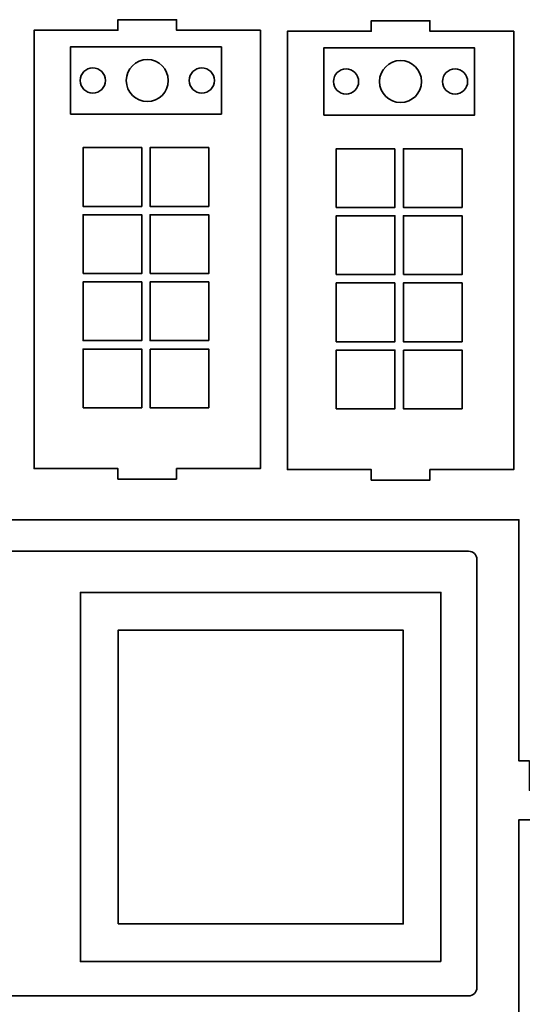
# Model space of a CAD drawing. Header units: centimetres. Extents: x -90 to 100, y -117 to 106.
# Tile 18 of 108: x -51 to -37, y -32 to -3. Entities that reach past the tile are written whole.
import ezdxf

# ---------------------------------------------------------------- set-up
doc = ezdxf.new("R2010")
doc.units = ezdxf.units.CM
doc.header["$MEASUREMENT"] = 0
doc.layers.add('Layer 1', color=7, linetype='Continuous')

msp = doc.modelspace()

# ---------------------------------------------------------------- linework, layer by layer
at = {"layer": 'Layer 1', "lineweight": 35}
for points, knots in [([(-46.66649, -16.52168), (-46.66649, -16.52168), (-46.66649, -16.22183), (-46.66649, -16.22183), (-46.66649, -16.22183), (-46.66649, -16.22183), (-44.26661, -16.22183), (-44.26661, -16.22183), (-44.26661, -16.22183), (-44.26661, -16.22183), (-44.26661, -3.68182), (-44.26661, -3.68182), (-44.26661, -3.68182), (-44.26661, -3.68182), (-46.66649, -3.68182), (-46.66649, -3.68182), (-46.66649, -3.68182), (-46.66649, -3.68182), (-46.66649, -3.38182), (-46.66649, -3.38182), (-46.66649, -3.38182), (-46.66649, -3.38182), (-48.34656, -3.38182), (-48.34656, -3.38182), (-48.34656, -3.38182), (-48.34656, -3.38182), (-48.34656, -3.68182), (-48.34656, -3.68182), (-48.34656, -3.68182), (-48.34656, -3.68182), (-50.74659, -3.68182), (-50.74659, -3.68182), (-50.74659, -3.68182), (-50.74659, -3.68182), (-50.74659, -16.22183), (-50.74659, -16.22183), (-50.74659, -16.22183), (-50.74659, -16.22183), (-48.34656, -16.22183), (-48.34656, -16.22183), (-48.34656, -16.22183), (-48.34656, -16.22183), (-48.34656, -16.52168), (-48.34656, -16.52168), (-48.34656, -16.52168), (-48.34656, -16.52168), (-46.66649, -16.52168), (-46.66649, -16.52168)], [0, 0, 0, 0, 0.07692308, 0.07692308, 0.07692308, 0.07692308, 0.15384615, 0.15384615, 0.15384615, 0.15384615, 0.23076923, 0.23076923, 0.23076923, 0.23076923, 0.30769231, 0.30769231, 0.30769231, 0.30769231, 0.38461538, 0.38461538, 0.38461538, 0.38461538, 0.46153846, 0.46153846, 0.46153846, 0.46153846, 0.53846154, 0.53846154, 0.53846154, 0.53846154, 0.61538462, 0.61538462, 0.61538462, 0.61538462, 0.69230769, 0.69230769, 0.69230769, 0.69230769, 0.76923077, 0.76923077, 0.76923077, 0.76923077, 0.84615385, 0.84615385, 0.84615385, 0.84615385, 1, 1, 1, 1]), ([(-41.09822, -16.55079), (-41.09822, -16.55079), (-41.09822, -16.25079), (-41.09822, -16.25079), (-41.09822, -16.25079), (-41.09822, -16.25079), (-43.49825, -16.25079), (-43.49825, -16.25079), (-43.49825, -16.25079), (-43.49825, -16.25079), (-43.49825, -3.71078), (-43.49825, -3.71078), (-43.49825, -3.71078), (-43.49825, -3.71078), (-41.09822, -3.71078), (-41.09822, -3.71078), (-41.09822, -3.71078), (-41.09822, -3.71078), (-41.09822, -3.41078), (-41.09822, -3.41078), (-41.09822, -3.41078), (-41.09822, -3.41078), (-39.41829, -3.41078), (-39.41829, -3.41078), (-39.41829, -3.41078), (-39.41829, -3.41078), (-39.41829, -3.71078), (-39.41829, -3.71078), (-39.41829, -3.71078), (-39.41829, -3.71078), (-37.01827, -3.71078), (-37.01827, -3.71078), (-37.01827, -3.71078), (-37.01827, -3.71078), (-37.01827, -16.25079), (-37.01827, -16.25079), (-37.01827, -16.25079), (-37.01827, -16.25079), (-39.41829, -16.25079), (-39.41829, -16.25079), (-39.41829, -16.25079), (-39.41829, -16.25079), (-39.41829, -16.55079), (-39.41829, -16.55079), (-39.41829, -16.55079), (-39.41829, -16.55079), (-41.09822, -16.55079), (-41.09822, -16.55079)], [0, 0, 0, 0, 0.07692308, 0.07692308, 0.07692308, 0.07692308, 0.15384615, 0.15384615, 0.15384615, 0.15384615, 0.23076923, 0.23076923, 0.23076923, 0.23076923, 0.30769231, 0.30769231, 0.30769231, 0.30769231, 0.38461538, 0.38461538, 0.38461538, 0.38461538, 0.46153846, 0.46153846, 0.46153846, 0.46153846, 0.53846154, 0.53846154, 0.53846154, 0.53846154, 0.61538462, 0.61538462, 0.61538462, 0.61538462, 0.69230769, 0.69230769, 0.69230769, 0.69230769, 0.76923077, 0.76923077, 0.76923077, 0.76923077, 0.84615385, 0.84615385, 0.84615385, 0.84615385, 1, 1, 1, 1]), ([(-49.7063, -6.08185), (-49.7063, -6.08185), (-49.7063, -4.16174), (-49.7063, -4.16174), (-49.7063, -4.16174), (-49.7063, -4.16174), (-45.38632, -4.16174), (-45.38632, -4.16174), (-45.38632, -4.16174), (-45.38632, -4.16174), (-45.38632, -6.08185), (-45.38632, -6.08185), (-45.38632, -6.08185), (-45.38632, -6.08185), (-49.7063, -6.08185), (-49.7063, -6.08185)], [0, 0, 0, 0, 0.2, 0.2, 0.2, 0.2, 0.4, 0.4, 0.4, 0.4, 0.6, 0.6, 0.6, 0.6, 1, 1, 1, 1]), ([(-42.45796, -6.11081), (-42.45796, -6.11081), (-42.45796, -4.1907), (-42.45796, -4.1907), (-42.45796, -4.1907), (-42.45796, -4.1907), (-38.13798, -4.1907), (-38.13798, -4.1907), (-38.13798, -4.1907), (-38.13798, -4.1907), (-38.13798, -6.11081), (-38.13798, -6.11081), (-38.13798, -6.11081), (-38.13798, -6.11081), (-42.45796, -6.11081), (-42.45796, -6.11081)], [0, 0, 0, 0, 0.2, 0.2, 0.2, 0.2, 0.4, 0.4, 0.4, 0.4, 0.6, 0.6, 0.6, 0.6, 1, 1, 1, 1]), ([(-49.06651, -4.76174), (-49.26544, -4.76174), (-49.42663, -4.92294), (-49.42663, -5.12172), (-49.42663, -5.12172), (-49.42663, -5.32065), (-49.26544, -5.48184), (-49.06651, -5.48184), (-49.06651, -5.48184), (-48.86773, -5.48184), (-48.70654, -5.32065), (-48.70654, -5.12172), (-48.70654, -5.12172), (-48.70654, -4.92294), (-48.86773, -4.76174), (-49.06651, -4.76174)], [0, 0, 0, 0, 0.2, 0.2, 0.2, 0.2, 0.4, 0.4, 0.4, 0.4, 0.6, 0.6, 0.6, 0.6, 1, 1, 1, 1]), ([(-47.50652, -4.52171), (-47.83798, -4.52171), (-48.10653, -4.79041), (-48.10653, -5.12172), (-48.10653, -5.12172), (-48.10653, -5.45317), (-47.83798, -5.72172), (-47.50652, -5.72172), (-47.50652, -5.72172), (-47.17522, -5.72172), (-46.90652, -5.45317), (-46.90652, -5.12172), (-46.90652, -5.12172), (-46.90652, -4.79041), (-47.17522, -4.52171), (-47.50652, -4.52171)], [0, 0, 0, 0, 0.2, 0.2, 0.2, 0.2, 0.4, 0.4, 0.4, 0.4, 0.6, 0.6, 0.6, 0.6, 1, 1, 1, 1]), ([(-45.94654, -4.76174), (-46.14547, -4.76174), (-46.30666, -4.92294), (-46.30666, -5.12172), (-46.30666, -5.12172), (-46.30666, -5.32065), (-46.14547, -5.48184), (-45.94654, -5.48184), (-45.94654, -5.48184), (-45.74776, -5.48184), (-45.58656, -5.32065), (-45.58656, -5.12172), (-45.58656, -5.12172), (-45.58656, -4.92294), (-45.74776, -4.76174), (-45.94654, -4.76174)], [0, 0, 0, 0, 0.2, 0.2, 0.2, 0.2, 0.4, 0.4, 0.4, 0.4, 0.6, 0.6, 0.6, 0.6, 1, 1, 1, 1]), ([(-40.25833, -4.55082), (-40.58964, -4.55082), (-40.85834, -4.81938), (-40.85834, -5.15083), (-40.85834, -5.15083), (-40.85834, -5.48213), (-40.58964, -5.75083), (-40.25833, -5.75083), (-40.25833, -5.75083), (-39.92688, -5.75083), (-39.65833, -5.48213), (-39.65833, -5.15083), (-39.65833, -5.15083), (-39.65833, -4.81938), (-39.92688, -4.55082), (-40.25833, -4.55082)], [0, 0, 0, 0, 0.2, 0.2, 0.2, 0.2, 0.4, 0.4, 0.4, 0.4, 0.6, 0.6, 0.6, 0.6, 1, 1, 1, 1]), ([(-41.81832, -4.79071), (-42.0171, -4.79071), (-42.17829, -4.9519), (-42.17829, -5.15083), (-42.17829, -5.15083), (-42.17829, -5.34961), (-42.0171, -5.5108), (-41.81832, -5.5108), (-41.81832, -5.5108), (-41.61939, -5.5108), (-41.45834, -5.34961), (-41.45834, -5.15083), (-41.45834, -5.15083), (-41.45834, -4.9519), (-41.61939, -4.79071), (-41.81832, -4.79071)], [0, 0, 0, 0, 0.2, 0.2, 0.2, 0.2, 0.4, 0.4, 0.4, 0.4, 0.6, 0.6, 0.6, 0.6, 1, 1, 1, 1]), ([(-38.69835, -4.79071), (-38.89713, -4.79071), (-39.05832, -4.9519), (-39.05832, -5.15083), (-39.05832, -5.15083), (-39.05832, -5.34961), (-38.89713, -5.5108), (-38.69835, -5.5108), (-38.69835, -5.5108), (-38.49942, -5.5108), (-38.33822, -5.34961), (-38.33822, -5.15083), (-38.33822, -5.15083), (-38.33822, -4.9519), (-38.49942, -4.79071), (-38.69835, -4.79071)], [0, 0, 0, 0, 0.2, 0.2, 0.2, 0.2, 0.4, 0.4, 0.4, 0.4, 0.6, 0.6, 0.6, 0.6, 1, 1, 1, 1]), ([(-47.66625, -7.04168), (-47.66625, -7.04168), (-49.34618, -7.04168), (-49.34618, -7.04168), (-49.34618, -7.04168), (-49.34618, -7.04168), (-49.34618, -8.72175), (-49.34618, -8.72175), (-49.34618, -8.72175), (-49.34618, -8.72175), (-47.66625, -8.72175), (-47.66625, -8.72175), (-47.66625, -8.72175), (-47.66625, -8.72175), (-47.66625, -7.04168), (-47.66625, -7.04168)], [0, 0, 0, 0, 0.2, 0.2, 0.2, 0.2, 0.4, 0.4, 0.4, 0.4, 0.6, 0.6, 0.6, 0.6, 1, 1, 1, 1]), ([(-45.74629, -8.72175), (-45.74629, -8.72175), (-47.42622, -8.72175), (-47.42622, -8.72175), (-47.42622, -8.72175), (-47.42622, -8.72175), (-47.42622, -7.04168), (-47.42622, -7.04168), (-47.42622, -7.04168), (-47.42622, -7.04168), (-45.74629, -7.04168), (-45.74629, -7.04168), (-45.74629, -7.04168), (-45.74629, -7.04168), (-45.74629, -8.72175), (-45.74629, -8.72175)], [0, 0, 0, 0, 0.2, 0.2, 0.2, 0.2, 0.4, 0.4, 0.4, 0.4, 0.6, 0.6, 0.6, 0.6, 1, 1, 1, 1]), ([(-40.41791, -7.07079), (-40.41791, -7.07079), (-42.09799, -7.07079), (-42.09799, -7.07079), (-42.09799, -7.07079), (-42.09799, -7.07079), (-42.09799, -8.75072), (-42.09799, -8.75072), (-42.09799, -8.75072), (-42.09799, -8.75072), (-40.41791, -8.75072), (-40.41791, -8.75072), (-40.41791, -8.75072), (-40.41791, -8.75072), (-40.41791, -7.07079), (-40.41791, -7.07079)], [0, 0, 0, 0, 0.2, 0.2, 0.2, 0.2, 0.4, 0.4, 0.4, 0.4, 0.6, 0.6, 0.6, 0.6, 1, 1, 1, 1]), ([(-38.49795, -8.75072), (-38.49795, -8.75072), (-40.17803, -8.75072), (-40.17803, -8.75072), (-40.17803, -8.75072), (-40.17803, -8.75072), (-40.17803, -7.07079), (-40.17803, -7.07079), (-40.17803, -7.07079), (-40.17803, -7.07079), (-38.49795, -7.07079), (-38.49795, -7.07079), (-38.49795, -7.07079), (-38.49795, -7.07079), (-38.49795, -8.75072), (-38.49795, -8.75072)], [0, 0, 0, 0, 0.2, 0.2, 0.2, 0.2, 0.4, 0.4, 0.4, 0.4, 0.6, 0.6, 0.6, 0.6, 1, 1, 1, 1]), ([(-49.34618, -10.64171), (-49.34618, -10.64171), (-49.34618, -8.96179), (-49.34618, -8.96179), (-49.34618, -8.96179), (-49.34618, -8.96179), (-47.66625, -8.96179), (-47.66625, -8.96179), (-47.66625, -8.96179), (-47.66625, -8.96179), (-47.66625, -10.64171), (-47.66625, -10.64171), (-47.66625, -10.64171), (-47.66625, -10.64171), (-49.34618, -10.64171), (-49.34618, -10.64171)], [0, 0, 0, 0, 0.2, 0.2, 0.2, 0.2, 0.4, 0.4, 0.4, 0.4, 0.6, 0.6, 0.6, 0.6, 1, 1, 1, 1]), ([(-47.42622, -10.64171), (-47.42622, -10.64171), (-45.74629, -10.64171), (-45.74629, -10.64171), (-45.74629, -10.64171), (-45.74629, -10.64171), (-45.74629, -8.96179), (-45.74629, -8.96179), (-45.74629, -8.96179), (-45.74629, -8.96179), (-47.42622, -8.96179), (-47.42622, -8.96179), (-47.42622, -8.96179), (-47.42622, -8.96179), (-47.42622, -10.64171), (-47.42622, -10.64171)], [0, 0, 0, 0, 0.2, 0.2, 0.2, 0.2, 0.4, 0.4, 0.4, 0.4, 0.6, 0.6, 0.6, 0.6, 1, 1, 1, 1]), ([(-42.09799, -10.67082), (-42.09799, -10.67082), (-42.09799, -8.99075), (-42.09799, -8.99075), (-42.09799, -8.99075), (-42.09799, -8.99075), (-40.41791, -8.99075), (-40.41791, -8.99075), (-40.41791, -8.99075), (-40.41791, -8.99075), (-40.41791, -10.67082), (-40.41791, -10.67082), (-40.41791, -10.67082), (-40.41791, -10.67082), (-42.09799, -10.67082), (-42.09799, -10.67082)], [0, 0, 0, 0, 0.2, 0.2, 0.2, 0.2, 0.4, 0.4, 0.4, 0.4, 0.6, 0.6, 0.6, 0.6, 1, 1, 1, 1]), ([(-40.17803, -10.67082), (-40.17803, -10.67082), (-38.49795, -10.67082), (-38.49795, -10.67082), (-38.49795, -10.67082), (-38.49795, -10.67082), (-38.49795, -8.99075), (-38.49795, -8.99075), (-38.49795, -8.99075), (-38.49795, -8.99075), (-40.17803, -8.99075), (-40.17803, -8.99075), (-40.17803, -8.99075), (-40.17803, -8.99075), (-40.17803, -10.67082), (-40.17803, -10.67082)], [0, 0, 0, 0, 0.2, 0.2, 0.2, 0.2, 0.4, 0.4, 0.4, 0.4, 0.6, 0.6, 0.6, 0.6, 1, 1, 1, 1]), ([(-47.66625, -10.88175), (-47.66625, -10.88175), (-49.34618, -10.88175), (-49.34618, -10.88175), (-49.34618, -10.88175), (-49.34618, -10.88175), (-49.34618, -12.56167), (-49.34618, -12.56167), (-49.34618, -12.56167), (-49.34618, -12.56167), (-47.66625, -12.56167), (-47.66625, -12.56167), (-47.66625, -12.56167), (-47.66625, -12.56167), (-47.66625, -10.88175), (-47.66625, -10.88175)], [0, 0, 0, 0, 0.2, 0.2, 0.2, 0.2, 0.4, 0.4, 0.4, 0.4, 0.6, 0.6, 0.6, 0.6, 1, 1, 1, 1]), ([(-45.74629, -12.56167), (-45.74629, -12.56167), (-45.74629, -10.88175), (-45.74629, -10.88175), (-45.74629, -10.88175), (-45.74629, -10.88175), (-47.42622, -10.88175), (-47.42622, -10.88175), (-47.42622, -10.88175), (-47.42622, -10.88175), (-47.42622, -12.56167), (-47.42622, -12.56167), (-47.42622, -12.56167), (-47.42622, -12.56167), (-45.74629, -12.56167), (-45.74629, -12.56167)], [0, 0, 0, 0, 0.2, 0.2, 0.2, 0.2, 0.4, 0.4, 0.4, 0.4, 0.6, 0.6, 0.6, 0.6, 1, 1, 1, 1]), ([(-40.41791, -10.91071), (-40.41791, -10.91071), (-42.09799, -10.91071), (-42.09799, -10.91071), (-42.09799, -10.91071), (-42.09799, -10.91071), (-42.09799, -12.59078), (-42.09799, -12.59078), (-42.09799, -12.59078), (-42.09799, -12.59078), (-40.41791, -12.59078), (-40.41791, -12.59078), (-40.41791, -12.59078), (-40.41791, -12.59078), (-40.41791, -10.91071), (-40.41791, -10.91071)], [0, 0, 0, 0, 0.2, 0.2, 0.2, 0.2, 0.4, 0.4, 0.4, 0.4, 0.6, 0.6, 0.6, 0.6, 1, 1, 1, 1]), ([(-38.49795, -12.59078), (-38.49795, -12.59078), (-38.49795, -10.91071), (-38.49795, -10.91071), (-38.49795, -10.91071), (-38.49795, -10.91071), (-40.17803, -10.91071), (-40.17803, -10.91071), (-40.17803, -10.91071), (-40.17803, -10.91071), (-40.17803, -12.59078), (-40.17803, -12.59078), (-40.17803, -12.59078), (-40.17803, -12.59078), (-38.49795, -12.59078), (-38.49795, -12.59078)], [0, 0, 0, 0, 0.2, 0.2, 0.2, 0.2, 0.4, 0.4, 0.4, 0.4, 0.6, 0.6, 0.6, 0.6, 1, 1, 1, 1]), ([(-49.34618, -14.48178), (-49.34618, -14.48178), (-49.34618, -12.80171), (-49.34618, -12.80171), (-49.34618, -12.80171), (-49.34618, -12.80171), (-47.66625, -12.80171), (-47.66625, -12.80171), (-47.66625, -12.80171), (-47.66625, -12.80171), (-47.66625, -14.48178), (-47.66625, -14.48178), (-47.66625, -14.48178), (-47.66625, -14.48178), (-49.34618, -14.48178), (-49.34618, -14.48178)], [0, 0, 0, 0, 0.2, 0.2, 0.2, 0.2, 0.4, 0.4, 0.4, 0.4, 0.6, 0.6, 0.6, 0.6, 1, 1, 1, 1]), ([(-47.42622, -12.80171), (-47.42622, -12.80171), (-45.74629, -12.80171), (-45.74629, -12.80171), (-45.74629, -12.80171), (-45.74629, -12.80171), (-45.74629, -14.48178), (-45.74629, -14.48178), (-45.74629, -14.48178), (-45.74629, -14.48178), (-47.42622, -14.48178), (-47.42622, -14.48178), (-47.42622, -14.48178), (-47.42622, -14.48178), (-47.42622, -12.80171), (-47.42622, -12.80171)], [0, 0, 0, 0, 0.2, 0.2, 0.2, 0.2, 0.4, 0.4, 0.4, 0.4, 0.6, 0.6, 0.6, 0.6, 1, 1, 1, 1]), ([(-42.09799, -14.51074), (-42.09799, -14.51074), (-42.09799, -12.83067), (-42.09799, -12.83067), (-42.09799, -12.83067), (-42.09799, -12.83067), (-40.41791, -12.83067), (-40.41791, -12.83067), (-40.41791, -12.83067), (-40.41791, -12.83067), (-40.41791, -14.51074), (-40.41791, -14.51074), (-40.41791, -14.51074), (-40.41791, -14.51074), (-42.09799, -14.51074), (-42.09799, -14.51074)], [0, 0, 0, 0, 0.2, 0.2, 0.2, 0.2, 0.4, 0.4, 0.4, 0.4, 0.6, 0.6, 0.6, 0.6, 1, 1, 1, 1]), ([(-40.17803, -12.83067), (-40.17803, -12.83067), (-38.49795, -12.83067), (-38.49795, -12.83067), (-38.49795, -12.83067), (-38.49795, -12.83067), (-38.49795, -14.51074), (-38.49795, -14.51074), (-38.49795, -14.51074), (-38.49795, -14.51074), (-40.17803, -14.51074), (-40.17803, -14.51074), (-40.17803, -14.51074), (-40.17803, -14.51074), (-40.17803, -12.83067), (-40.17803, -12.83067)], [0, 0, 0, 0, 0.2, 0.2, 0.2, 0.2, 0.4, 0.4, 0.4, 0.4, 0.6, 0.6, 0.6, 0.6, 1, 1, 1, 1]), ([(-87.87159, -17.68191), (-87.87159, -17.68191), (-36.87171, -17.68191), (-36.87171, -17.68191), (-36.87171, -17.68191), (-36.87171, -17.68191), (-87.87159, -17.68191), (-87.87159, -17.68191), (-87.87159, -17.68191), (-87.87159, -17.68191), (-87.87159, -24.58183), (-87.87159, -24.58183), (-87.87159, -24.58183), (-87.87159, -24.58183), (-88.17156, -24.58183), (-88.17156, -24.58183), (-88.17156, -24.58183), (-88.17156, -24.58183), (-88.17156, -25.42187), (-88.17156, -25.42187), (-88.17156, -25.42187), (-88.17156, -25.42187), (-88.47158, -25.42187), (-88.47158, -25.42187), (-88.47158, -25.42187), (-88.47158, -25.42187), (-88.47158, -24.58183), (-88.47158, -24.58183), (-88.47158, -24.58183), (-88.47158, -24.58183), (-88.71157, -24.58183), (-88.71157, -24.58183), (-88.71157, -24.58183), (-88.84412, -24.58183), (-88.9516, -24.68934), (-88.9516, -24.82186), (-88.9516, -24.82186), (-88.9516, -24.82186), (-88.9516, -26.02187), (-88.9516, -26.02187), (-88.9516, -26.02187), (-88.9516, -26.1544), (-88.84412, -26.26191), (-88.71157, -26.26191), (-88.71157, -26.26191), (-88.71157, -26.26191), (-87.87159, -26.26191), (-87.87159, -26.26191), (-87.87159, -26.26191), (-87.87159, -26.26191), (-87.87159, -38.98183), (-87.87159, -38.98183), (-87.87159, -38.98183), (-87.87159, -38.98183), (-88.17156, -38.98183), (-88.17156, -38.98183), (-88.17156, -38.98183), (-88.17156, -38.98183), (-88.17156, -39.82186), (-88.17156, -39.82186), (-88.17156, -39.82186), (-88.17156, -39.82186), (-88.47158, -39.82186), (-88.47158, -39.82186), (-88.47158, -39.82186), (-88.47158, -39.82186), (-88.47158, -38.98183), (-88.47158, -38.98183), (-88.47158, -38.98183), (-88.47158, -38.98183), (-88.71157, -38.98183), (-88.71157, -38.98183), (-88.71157, -38.98183), (-88.84412, -38.98183), (-88.9516, -39.08934), (-88.9516, -39.22186), (-88.9516, -39.22186), (-88.9516, -39.22186), (-88.9516, -40.42187), (-88.9516, -40.42187), (-88.9516, -40.42187), (-88.9516, -40.55439), (-88.84412, -40.6619), (-88.71157, -40.6619), (-88.71157, -40.6619), (-88.71157, -40.6619), (-87.87159, -40.6619), (-87.87159, -40.6619), (-87.87159, -40.6619), (-87.87159, -40.6619), (-87.87159, -46.1819), (-87.87159, -46.1819), (-87.87159, -46.1819), (-87.87159, -46.1819), (-84.2716, -46.1819), (-84.2716, -46.1819), (-84.2716, -46.1819), (-84.2716, -46.1819), (-84.2716, -47.02193), (-84.2716, -47.02193), (-84.2716, -47.02193), (-84.2716, -47.15431), (-84.16412, -47.26182), (-84.03157, -47.26182), (-84.03157, -47.26182), (-84.03157, -47.26182), (-82.83157, -47.26182), (-82.83157, -47.26182), (-82.83157, -47.26182), (-82.69906, -47.26182), (-82.59158, -47.15431), (-82.59158, -47.02193), (-82.59158, -47.02193), (-82.59158, -47.02193), (-82.59158, -46.7819), (-82.59158, -46.7819), (-82.59158, -46.7819), (-82.59158, -46.7819), (-83.43156, -46.7819), (-83.43156, -46.7819), (-83.43156, -46.7819), (-83.43156, -46.7819), (-83.43156, -46.4819), (-83.43156, -46.4819), (-83.43156, -46.4819), (-83.43156, -46.4819), (-82.59158, -46.4819), (-82.59158, -46.4819), (-82.59158, -46.4819), (-82.59158, -46.4819), (-82.59158, -46.1819), (-82.59158, -46.1819), (-82.59158, -46.1819), (-82.59158, -46.1819), (-70.54663, -46.1819), (-70.54663, -46.1819), (-70.54663, -46.1819), (-70.54663, -46.1819), (-70.54663, -47.02193), (-70.54663, -47.02193), (-70.54663, -47.02193), (-70.54663, -47.15431), (-70.43912, -47.26182), (-70.3066, -47.26182), (-70.3066, -47.26182), (-70.3066, -47.26182), (-69.10659, -47.26182), (-69.10659, -47.26182), (-69.10659, -47.26182), (-68.97407, -47.26182), (-68.86656, -47.15431), (-68.86656, -47.02193), (-68.86656, -47.02193), (-68.86656, -47.02193), (-68.86656, -46.7819), (-68.86656, -46.7819), (-68.86656, -46.7819), (-68.86656, -46.7819), (-69.7066, -46.7819), (-69.7066, -46.7819), (-69.7066, -46.7819), (-69.7066, -46.7819), (-69.7066, -46.4819), (-69.7066, -46.4819), (-69.7066, -46.4819), (-69.7066, -46.4819), (-68.86656, -46.4819), (-68.86656, -46.4819), (-68.86656, -46.4819), (-68.86656, -46.4819), (-68.86656, -46.1819), (-68.86656, -46.1819), (-68.86656, -46.1819), (-68.86656, -46.1819), (-55.87662, -46.1819), (-55.87662, -46.1819), (-55.87662, -46.1819), (-55.87662, -46.1819), (-55.87662, -47.02193), (-55.87662, -47.02193), (-55.87662, -47.02193), (-55.87662, -47.15431), (-55.76911, -47.26182), (-55.63659, -47.26182), (-55.63659, -47.26182), (-55.63659, -47.26182), (-54.43658, -47.26182), (-54.43658, -47.26182), (-54.43658, -47.26182), (-54.30406, -47.26182), (-54.19669, -47.15431), (-54.19669, -47.02193), (-54.19669, -47.02193), (-54.19669, -47.02193), (-54.19669, -46.7819), (-54.19669, -46.7819), (-54.19669, -46.7819), (-54.19669, -46.7819), (-55.03658, -46.7819), (-55.03658, -46.7819), (-55.03658, -46.7819), (-55.03658, -46.7819), (-55.03658, -46.4819), (-55.03658, -46.4819), (-55.03658, -46.4819), (-55.03658, -46.4819), (-54.19669, -46.4819), (-54.19669, -46.4819), (-54.19669, -46.4819), (-54.19669, -46.4819), (-54.19669, -46.1819), (-54.19669, -46.1819), (-54.19669, -46.1819), (-54.19669, -46.1819), (-42.15167, -46.1819), (-42.15167, -46.1819), (-42.15167, -46.1819), (-42.15167, -46.1819), (-42.15167, -47.02193), (-42.15167, -47.02193), (-42.15167, -47.02193), (-42.15167, -47.15431), (-42.04416, -47.26182), (-41.91164, -47.26182), (-41.91164, -47.26182), (-41.91164, -47.26182), (-40.71163, -47.26182), (-40.71163, -47.26182), (-40.71163, -47.26182), (-40.5791, -47.26182), (-40.47159, -47.15431), (-40.47159, -47.02193), (-40.47159, -47.02193), (-40.47159, -47.02193), (-40.47159, -46.7819), (-40.47159, -46.7819), (-40.47159, -46.7819), (-40.47159, -46.7819), (-41.31163, -46.7819), (-41.31163, -46.7819), (-41.31163, -46.7819), (-41.31163, -46.7819), (-41.31163, -46.4819), (-41.31163, -46.4819), (-41.31163, -46.4819), (-41.31163, -46.4819), (-40.47159, -46.4819), (-40.47159, -46.4819), (-40.47159, -46.4819), (-40.47159, -46.4819), (-40.47159, -46.1819), (-40.47159, -46.1819), (-40.47159, -46.1819), (-40.47159, -46.1819), (-36.87171, -46.1819), (-36.87171, -46.1819), (-36.87171, -46.1819), (-36.87171, -46.1819), (-36.87171, -40.6619), (-36.87171, -40.6619), (-36.87171, -40.6619), (-36.87171, -40.6619), (-36.03167, -40.6619), (-36.03167, -40.6619), (-36.03167, -40.6619), (-35.89915, -40.6619), (-35.79164, -40.55439), (-35.79164, -40.42187), (-35.79164, -40.42187), (-35.79164, -40.42187), (-35.79164, -39.22186), (-35.79164, -39.22186), (-35.79164, -39.22186), (-35.79164, -39.08934), (-35.89915, -38.98183), (-36.03167, -38.98183), (-36.03167, -38.98183), (-36.03167, -38.98183), (-36.2717, -38.98183), (-36.2717, -38.98183), (-36.2717, -38.98183), (-36.2717, -38.98183), (-36.2717, -39.82186), (-36.2717, -39.82186), (-36.2717, -39.82186), (-36.2717, -39.82186), (-36.5717, -39.82186), (-36.5717, -39.82186), (-36.5717, -39.82186), (-36.5717, -39.82186), (-36.5717, -38.98183), (-36.5717, -38.98183), (-36.5717, -38.98183), (-36.5717, -38.98183), (-36.87171, -38.98183), (-36.87171, -38.98183), (-36.87171, -38.98183), (-36.87171, -38.98183), (-36.87171, -26.26191), (-36.87171, -26.26191), (-36.87171, -26.26191), (-36.87171, -26.26191), (-36.03167, -26.26191), (-36.03167, -26.26191), (-36.03167, -26.26191), (-35.89915, -26.26191), (-35.79164, -26.1544), (-35.79164, -26.02187), (-35.79164, -26.02187), (-35.79164, -26.02187), (-35.79164, -24.82186), (-35.79164, -24.82186), (-35.79164, -24.82186), (-35.79164, -24.68934), (-35.89915, -24.58183), (-36.03167, -24.58183), (-36.03167, -24.58183), (-36.03167, -24.58183), (-36.2717, -24.58183), (-36.2717, -24.58183), (-36.2717, -24.58183), (-36.2717, -24.58183), (-36.2717, -25.42187), (-36.2717, -25.42187), (-36.2717, -25.42187), (-36.2717, -25.42187), (-36.5717, -25.42187), (-36.5717, -25.42187), (-36.5717, -25.42187), (-36.5717, -25.42187), (-36.5717, -24.58183), (-36.5717, -24.58183), (-36.5717, -24.58183), (-36.5717, -24.58183), (-36.87171, -24.58183), (-36.87171, -24.58183), (-36.87171, -24.58183), (-36.87171, -24.58183), (-36.87171, -17.68191), (-36.87171, -17.68191), (-36.87171, -17.68191), (-36.87171, -17.68191), (-87.87159, -17.68191), (-87.87159, -17.68191)], [0, 0, 0, 0, 0.01149425, 0.01149425, 0.01149425, 0.01149425, 0.02298851, 0.02298851, 0.02298851, 0.02298851, 0.03448276, 0.03448276, 0.03448276, 0.03448276, 0.04597701, 0.04597701, 0.04597701, 0.04597701, 0.05747126, 0.05747126, 0.05747126, 0.05747126, 0.06896552, 0.06896552, 0.06896552, 0.06896552, 0.08045977, 0.08045977, 0.08045977, 0.08045977, 0.09195402, 0.09195402, 0.09195402, 0.09195402, 0.10344828, 0.10344828, 0.10344828, 0.10344828, 0.11494253, 0.11494253, 0.11494253, 0.11494253, 0.12643678, 0.12643678, 0.12643678, 0.12643678, 0.13793103, 0.13793103, 0.13793103, 0.13793103, 0.14942529, 0.14942529, 0.14942529, 0.14942529, 0.16091954, 0.16091954, 0.16091954, 0.16091954, 0.17241379, 0.17241379, 0.17241379, 0.17241379, 0.18390805, 0.18390805, 0.18390805, 0.18390805, 0.1954023, 0.1954023, 0.1954023, 0.1954023, 0.20689655, 0.20689655, 0.20689655, 0.20689655, 0.2183908, 0.2183908, 0.2183908, 0.2183908, 0.22988506, 0.22988506, 0.22988506, 0.22988506, 0.24137931, 0.24137931, 0.24137931, 0.24137931, 0.25287356, 0.25287356, 0.25287356, 0.25287356, 0.26436782, 0.26436782, 0.26436782, 0.26436782, 0.27586207, 0.27586207, 0.27586207, 0.27586207, 0.28735632, 0.28735632, 0.28735632, 0.28735632, 0.29885057, 0.29885057, 0.29885057, 0.29885057, 0.31034483, 0.31034483, 0.31034483, 0.31034483, 0.32183908, 0.32183908, 0.32183908, 0.32183908, 0.33333333, 0.33333333, 0.33333333, 0.33333333, 0.34482759, 0.34482759, 0.34482759, 0.34482759, 0.35632184, 0.35632184, 0.35632184, 0.35632184, 0.36781609, 0.36781609, 0.36781609, 0.36781609, 0.37931034, 0.37931034, 0.37931034, 0.37931034, 0.3908046, 0.3908046, 0.3908046, 0.3908046, 0.40229885, 0.40229885, 0.40229885, 0.40229885, 0.4137931, 0.4137931, 0.4137931, 0.4137931, 0.42528736, 0.42528736, 0.42528736, 0.42528736, 0.43678161, 0.43678161, 0.43678161, 0.43678161, 0.44827586, 0.44827586, 0.44827586, 0.44827586, 0.45977011, 0.45977011, 0.45977011, 0.45977011, 0.47126437, 0.47126437, 0.47126437, 0.47126437, 0.48275862, 0.48275862, 0.48275862, 0.48275862, 0.49425287, 0.49425287, 0.49425287, 0.49425287, 0.50574713, 0.50574713, 0.50574713, 0.50574713, 0.51724138, 0.51724138, 0.51724138, 0.51724138, 0.52873563, 0.52873563, 0.52873563, 0.52873563, 0.54022989, 0.54022989, 0.54022989, 0.54022989, 0.55172414, 0.55172414, 0.55172414, 0.55172414, 0.56321839, 0.56321839, 0.56321839, 0.56321839, 0.57471264, 0.57471264, 0.57471264, 0.57471264, 0.5862069, 0.5862069, 0.5862069, 0.5862069, 0.59770115, 0.59770115, 0.59770115, 0.59770115, 0.6091954, 0.6091954, 0.6091954, 0.6091954, 0.62068966, 0.62068966, 0.62068966, 0.62068966, 0.63218391, 0.63218391, 0.63218391, 0.63218391, 0.64367816, 0.64367816, 0.64367816, 0.64367816, 0.65517241, 0.65517241, 0.65517241, 0.65517241, 0.66666667, 0.66666667, 0.66666667, 0.66666667, 0.67816092, 0.67816092, 0.67816092, 0.67816092, 0.68965517, 0.68965517, 0.68965517, 0.68965517, 0.70114943, 0.70114943, 0.70114943, 0.70114943, 0.71264368, 0.71264368, 0.71264368, 0.71264368, 0.72413793, 0.72413793, 0.72413793, 0.72413793, 0.73563218, 0.73563218, 0.73563218, 0.73563218, 0.74712644, 0.74712644, 0.74712644, 0.74712644, 0.75862069, 0.75862069, 0.75862069, 0.75862069, 0.77011494, 0.77011494, 0.77011494, 0.77011494, 0.7816092, 0.7816092, 0.7816092, 0.7816092, 0.79310345, 0.79310345, 0.79310345, 0.79310345, 0.8045977, 0.8045977, 0.8045977, 0.8045977, 0.81609195, 0.81609195, 0.81609195, 0.81609195, 0.82758621, 0.82758621, 0.82758621, 0.82758621, 0.83908046, 0.83908046, 0.83908046, 0.83908046, 0.85057471, 0.85057471, 0.85057471, 0.85057471, 0.86206897, 0.86206897, 0.86206897, 0.86206897, 0.87356322, 0.87356322, 0.87356322, 0.87356322, 0.88505747, 0.88505747, 0.88505747, 0.88505747, 0.89655172, 0.89655172, 0.89655172, 0.89655172, 0.90804598, 0.90804598, 0.90804598, 0.90804598, 0.91954023, 0.91954023, 0.91954023, 0.91954023, 0.93103448, 0.93103448, 0.93103448, 0.93103448, 0.94252874, 0.94252874, 0.94252874, 0.94252874, 0.95402299, 0.95402299, 0.95402299, 0.95402299, 0.96551724, 0.96551724, 0.96551724, 0.96551724, 0.97701149, 0.97701149, 0.97701149, 0.97701149, 1, 1, 1, 1]), ([(-38.3116, -31.30184), (-38.3116, -31.30184), (-57.27161, -31.30184), (-57.27161, -31.30184), (-57.27161, -31.30184), (-57.40414, -31.30184), (-57.51164, -31.19448), (-57.51164, -31.06195), (-57.51164, -31.06195), (-57.51164, -31.06195), (-57.51164, -18.8218), (-57.51164, -18.8218), (-57.51164, -18.8218), (-57.51164, -18.68943), (-57.40414, -18.58192), (-57.27161, -18.58192), (-57.27161, -18.58192), (-57.27161, -18.58192), (-38.3116, -18.58192), (-38.3116, -18.58192), (-38.3116, -18.58192), (-38.17908, -18.58192), (-38.07172, -18.68943), (-38.07172, -18.8218), (-38.07172, -18.8218), (-38.07172, -18.8218), (-38.07172, -31.06195), (-38.07172, -31.06195), (-38.07172, -31.06195), (-38.07172, -31.19448), (-38.17908, -31.30184), (-38.3116, -31.30184)], [0, 0, 0, 0, 0.11111111, 0.11111111, 0.11111111, 0.11111111, 0.22222222, 0.22222222, 0.22222222, 0.22222222, 0.33333333, 0.33333333, 0.33333333, 0.33333333, 0.44444444, 0.44444444, 0.44444444, 0.44444444, 0.55555556, 0.55555556, 0.55555556, 0.55555556, 0.66666667, 0.66666667, 0.66666667, 0.66666667, 0.77777778, 0.77777778, 0.77777778, 0.77777778, 1, 1, 1, 1]), ([(-39.10045, -30.32153), (-39.10045, -30.32153), (-39.10045, -19.7616), (-39.10045, -19.7616), (-39.10045, -19.7616), (-39.10045, -19.7616), (-49.42034, -19.7616), (-49.42034, -19.7616), (-49.42034, -19.7616), (-49.42034, -19.7616), (-49.42034, -30.32153), (-49.42034, -30.32153), (-49.42034, -30.32153), (-49.42034, -30.32153), (-39.10045, -30.32153), (-39.10045, -30.32153)], [0, 0, 0, 0, 0.2, 0.2, 0.2, 0.2, 0.4, 0.4, 0.4, 0.4, 0.6, 0.6, 0.6, 0.6, 1, 1, 1, 1]), ([(-48.34042, -29.2416), (-48.34042, -29.2416), (-48.34042, -20.84152), (-48.34042, -20.84152), (-48.34042, -20.84152), (-48.34042, -20.84152), (-40.18037, -20.84152), (-40.18037, -20.84152), (-40.18037, -20.84152), (-40.18037, -20.84152), (-40.18037, -29.2416), (-40.18037, -29.2416), (-40.18037, -29.2416), (-40.18037, -29.2416), (-48.34042, -29.2416), (-48.34042, -29.2416)], [0, 0, 0, 0, 0.2, 0.2, 0.2, 0.2, 0.4, 0.4, 0.4, 0.4, 0.6, 0.6, 0.6, 0.6, 1, 1, 1, 1])]:
    msp.add_open_spline(points, degree=3, knots=knots, dxfattribs=at)

doc.saveas('drawing.dxf')
